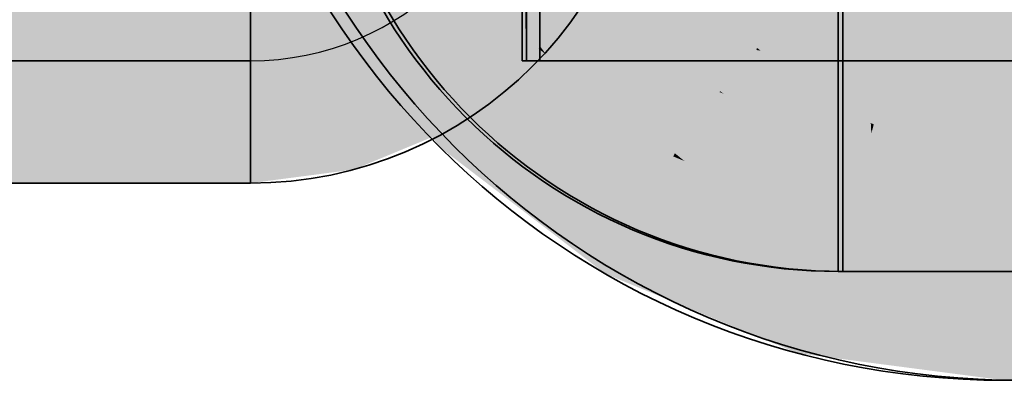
# Model space of a CAD drawing. Extents: x -459 to 541, y -543 to 550.
# Tile 225 of 256: x -101.682 to -98.973, y 241.343 to 242.336. Entities that reach past the tile are written whole.
import ezdxf
from ezdxf.lldxf.tags import DXFTag

# ---------------------------------------------------------------- set-up
doc = ezdxf.new("R2010")
doc.units = 0
doc.layers.get('0').update_dxf_attribs({"lineweight": 35})
doc.layers.add('0-Shading', color=7, linetype='Continuous', lineweight=35)
for name, color, linetype, lineweight, true_color in [('H_Ruecklauf', 5, 'Continuous', 35, 0x0000ff), ('H_Vorlauf', 1, 'Continuous', 35, 0xff0000), ('Rohrleitung', 1, 'Continuous', 35, 0xff0000), ('Rohrleitung-Shading', 1, 'Continuous', 35, 0xff0000)]:
    doc.layers.add(name, color=color, linetype=linetype, lineweight=lineweight, true_color=true_color)
tags = doc.linetypes.add('STRICHPUNKT2', pattern=[12.7, 6.35, -3.175, 0, -3.175]).pattern_tags.tags
tags[10:11] = [DXFTag(74, 4), DXFTag(75, 0), DXFTag(340, '0'), DXFTag(46, 0.0), DXFTag(50, 0.0), DXFTag(44, 0.0), DXFTag(45, 0.0)]
tags[8:9] = [DXFTag(74, 4), DXFTag(75, 0), DXFTag(340, '0'), DXFTag(46, 0.0), DXFTag(50, 0.0), DXFTag(44, 0.0), DXFTag(45, 0.0)]
tags[6:7] = [DXFTag(74, 4), DXFTag(75, 0), DXFTag(340, '0'), DXFTag(46, 0.0), DXFTag(50, 0.0), DXFTag(44, 0.0), DXFTag(45, 0.0)]
tags[4:5] = [DXFTag(74, 4), DXFTag(75, 0), DXFTag(340, '0'), DXFTag(46, 0.0), DXFTag(50, 0.0), DXFTag(44, 0.0), DXFTag(45, 0.0)]

# ---------------------------------------------------------------- blocks, each defined once
blk = doc.blocks.new('Shading-A07ALAKV1N', base_point=(152.5692, 260.2956))
at = {"layer": '0-Shading', "color": 172, "true_color": 0x0000e4}
for points in [[(-100.5215, 242.617), (-100.3196, 242.3537), (-100.4683, 242.6251), (-100.2146, 242.296)], [(-100.2542, 242.2562), (-100.2489, 242.2615), (-100.6108, 242.5139), (-100.3196, 242.3537)], [(-100.6108, 242.5139), (-100.3432, 242.1669), (-100.2542, 242.2562)], [(-100.2489, 242.2615), (-100.2146, 242.296), (-100.3196, 242.3537)], [(-100.2336, 242.2404), (-100.2146, 242.296), (-100.2489, 242.2615)], [(-100.2336, 242.2404), (-99.9779, 242.0441), (-100.2146, 242.296), (-99.8505, 242.0176)], [(-100.2593, 242.1027), (-99.9779, 242.0441), (-100.3432, 242.1669), (-100.2542, 242.2562)], [(-100.2542, 242.2562), (-100.2336, 242.2404), (-100.2489, 242.2615)], [(-99.8838, 241.9597), (-99.879, 241.9682), (-100.2593, 242.1027), (-99.9779, 242.0441)], [(-100.2593, 242.1027), (-99.9414, 241.8596), (-99.8838, 241.9597)], [(-99.879, 241.9682), (-99.8505, 242.0176), (-99.9779, 242.0441)], [(-99.8527, 241.9468), (-99.8505, 242.0176), (-99.879, 241.9682)], [(-99.8527, 241.9468), (-99.5663, 241.8281), (-99.8505, 242.0176), (-99.4269, 241.8426)], [(-99.8048, 241.8032), (-99.5663, 241.8281), (-99.9414, 241.8596), (-99.8838, 241.9597)], [(-99.8838, 241.9597), (-99.8527, 241.9468), (-99.879, 241.9682)], [(-99.4472, 241.7666), (-99.4443, 241.7776), (-99.8048, 241.8032), (-99.5663, 241.8281)], [(-99.4443, 241.7776), (-99.4269, 241.8426), (-99.5663, 241.8281)], [(-98.9725, 241.7041), (-98.9725, 241.783), (-99.4443, 241.7776), (-99.4269, 241.8426)], [(-99.8048, 241.8032), (-99.474, 241.6665), (-99.4472, 241.7666)], [(-99.4472, 241.7666), (-99.474, 241.6665), (-98.9725, 241.7041), (-98.9725, 241.6007)], [(-99.4443, 241.7776), (-99.4472, 241.7666), (-99.4085, 241.7615)], [(-98.9725, 241.7041), (-99.4443, 241.7776), (-99.4085, 241.7615)], [(-95.2704, 241.783), (-98.9725, 241.783), (-95.2061, 241.6819), (-98.2666, 241.6007)], [(-98.2666, 241.6007), (-98.9725, 241.783), (-98.9725, 241.7041)], [(-98.9725, 241.7041), (-98.9725, 241.6007), (-98.2666, 241.6007)]]:
    blk.add_solid(points, dxfattribs=at)
at = {"layer": '0-Shading', "color": 5, "true_color": 0x0000f5}
for points in [[(-100.2146, 242.296), (-100.4214, 242.6254), (-100.4683, 242.6251)], [(-100.2146, 242.296), (-100.0648, 242.4464), (-100.4214, 242.6254), (-100.0682, 242.4507)], [(-100.0648, 242.4464), (-100.2146, 242.296), (-99.7446, 242.2015), (-99.8505, 242.0176)], [(-99.7446, 242.2015), (-99.8505, 242.0176), (-99.3721, 242.0477), (-99.4269, 241.8426)], [(-99.3721, 242.0477), (-99.4269, 241.8426), (-98.9725, 241.9952), (-98.9725, 241.783)], [(-95.2704, 241.783), (-98.9725, 241.9952), (-98.9725, 241.783)], [(-95.2704, 241.783), (-95.3267, 241.9824), (-98.9725, 241.9952), (-95.4073, 241.9952)]]:
    blk.add_solid(points, dxfattribs=at)
at = {"layer": '0-Shading', "color": 5, "true_color": 0x0000fa}
for points in [[(-100.2902, 242.3253), (-100.2719, 242.6067), (-100.4342, 242.513)], [(-100.2902, 242.3253), (-100.0448, 242.4778), (-100.2719, 242.6067), (-100.0884, 242.5345)], [(-99.4297, 242.2603), (-99.4297, 242.513), (-99.6306, 242.343), (-99.5798, 242.5327)], [(-99.4297, 242.513), (-99.3362, 242.223), (-98.5145, 242.513), (-98.6067, 242.2822)], [(-99.3362, 242.223), (-99.4297, 242.513), (-99.4297, 242.2603)], [(-100.0448, 242.4778), (-100.2902, 242.3253), (-100.2062, 242.3164)], [(-99.8981, 242.2815), (-99.88, 242.3129), (-100.2062, 242.3164), (-100.0448, 242.4778)], [(-99.88, 242.3129), (-99.8647, 242.3395), (-100.0448, 242.4778)], [(-99.631, 242.3416), (-99.8186, 242.4193), (-99.6533, 242.2584), (-99.8342, 242.3923)], [(-99.8342, 242.3923), (-99.8647, 242.3395), (-99.6533, 242.2584), (-99.6548, 242.2526)], [(-99.655, 242.2518), (-99.6548, 242.2526), (-99.88, 242.3129), (-99.8647, 242.3395)], [(-99.4297, 242.2603), (-99.631, 242.3416), (-99.643, 242.251), (-99.6533, 242.2584)], [(-99.4297, 242.2603), (-99.6306, 242.343), (-99.6259, 242.3395)], [(-100.2902, 242.3253), (-100.2499, 242.2727), (-100.2062, 242.3164)], [(-100.2062, 242.3164), (-100.2499, 242.2727), (-99.8981, 242.2815), (-100.0097, 242.0884)], [(-99.88, 242.3129), (-99.8981, 242.2815), (-99.8279, 242.2729)], [(-99.655, 242.2518), (-99.88, 242.3129), (-99.8279, 242.2729)], [(-99.8981, 242.2815), (-100.0097, 242.0884), (-99.655, 242.2518), (-99.7299, 241.9725)], [(-98.6067, 242.2822), (-99.3362, 242.223), (-98.6303, 242.223)], [(-99.6548, 242.2526), (-99.7299, 241.9725), (-99.4297, 242.223), (-99.4297, 241.933)], [(-99.6533, 242.2584), (-99.6548, 242.2526), (-99.643, 242.251)], [(-99.4297, 242.2603), (-99.643, 242.251), (-99.4297, 242.223)], [(-99.4297, 242.2603), (-99.4297, 242.223), (-99.3362, 242.223)], [(-99.3362, 242.223), (-99.4297, 242.223), (-99.2901, 242.2031), (-99.4297, 242.2222)], [(-98.6742, 242.1191), (-99.4297, 242.2222), (-98.6978, 241.933), (-99.4297, 241.933)], [(-98.6303, 242.223), (-99.3362, 242.223), (-99.1461, 242.2043), (-99.3193, 242.2157)], [(-99.3193, 242.2157), (-99.2901, 242.2031), (-99.1461, 242.2043)], [(-98.6151, 242.111), (-98.6231, 242.1699), (-99.2901, 242.2031), (-99.1461, 242.2043)], [(-98.6303, 242.223), (-99.1461, 242.2043), (-98.6284, 242.2085)], [(-98.6231, 242.1699), (-98.6284, 242.2085), (-99.1461, 242.2043)]]:
    blk.add_solid(points, dxfattribs=at)
at = {"layer": '0-Shading', "color": 172, "true_color": 0x0000cc}
for points in [[(-100.5379, 242.1924), (-100.6718, 242.5558), (-100.7729, 242.4971)], [(-100.5379, 242.1924), (-100.3432, 242.1669), (-100.6718, 242.5558), (-100.6108, 242.5139)], [(-100.3432, 242.1669), (-100.5379, 242.1924), (-100.3686, 242.1413)], [(-100.5379, 242.1924), (-100.4419, 242.0678), (-100.3686, 242.1413)], [(-100.2593, 242.1027), (-100.3432, 242.1669), (-100.3686, 242.1413)], [(-100.1185, 241.8205), (-100.3686, 242.1413), (-100.4419, 242.0678)], [(-100.1185, 241.8205), (-99.9414, 241.8596), (-100.3686, 242.1413), (-100.2593, 242.1027)], [(-99.9414, 241.8596), (-100.1185, 241.8205), (-99.9666, 241.8158)], [(-99.8048, 241.8032), (-99.9414, 241.8596), (-99.9666, 241.8158)], [(-100.1185, 241.8205), (-100.0112, 241.7384), (-99.9666, 241.8158)], [(-99.474, 241.6665), (-99.8048, 241.8032), (-100.0112, 241.7384), (-99.9666, 241.8158)], [(-99.474, 241.6665), (-100.0112, 241.7384), (-99.5101, 241.5314)], [(-99.474, 241.6665), (-99.5101, 241.5314), (-98.9725, 241.6007), (-98.9725, 241.4609)]]:
    blk.add_solid(points, dxfattribs=at)
at = {"layer": '0-Shading', "color": 174, "true_color": 0x0000af}
for points in [[(-100.5379, 242.1924), (-100.7729, 242.4971), (-100.6657, 242.2153), (-100.8489, 242.453)], [(-100.4419, 242.0678), (-100.5379, 242.1924), (-100.5039, 242.0055), (-100.6657, 242.2153)], [(-100.1185, 241.8205), (-100.4419, 242.0678), (-100.2477, 241.8096), (-100.5039, 242.0055)], [(-100.0112, 241.7384), (-100.1185, 241.8205), (-100.055, 241.6622), (-100.2477, 241.8096)], [(-100.0112, 241.7384), (-100.055, 241.6622), (-99.5101, 241.5314), (-99.5328, 241.4465)], [(-99.5101, 241.5314), (-99.5328, 241.4465), (-98.9725, 241.4609), (-98.9725, 241.3729)]]:
    blk.add_solid(points, dxfattribs=at)
at = {"layer": '0-Shading', "color": 172, "true_color": 0x0000d9}
for points in [[(-100.2902, 242.3253), (-100.4342, 242.513), (-100.5615, 242.333), (-100.6181, 242.4068)], [(-100.2499, 242.2727), (-100.2902, 242.3253), (-100.4, 242.1226), (-100.5615, 242.333)], [(-100.2499, 242.2727), (-100.4, 242.1226), (-100.0097, 242.0884), (-100.1158, 241.9045)], [(-100.0097, 242.0884), (-100.1158, 241.9045), (-99.7299, 241.9725), (-99.7848, 241.7674)], [(-99.7299, 241.9725), (-99.7848, 241.7674), (-99.4297, 241.933), (-99.4297, 241.7207)], [(-98.6978, 241.933), (-99.4297, 241.933), (-98.5579, 241.7207), (-99.4297, 241.7207)]]:
    blk.add_solid(points, dxfattribs=at)
at = {"layer": '0-Shading', "color": 174, "true_color": 0x000090}
for points in [[(-100.6657, 242.2153), (-100.8489, 242.453), (-100.6844, 242.1909), (-100.8749, 242.4379)], [(-100.5039, 242.0055), (-100.6657, 242.2153), (-100.5251, 241.9842), (-100.6844, 242.1909)], [(-100.2477, 241.8096), (-100.5039, 242.0055), (-100.2595, 241.7811), (-100.5251, 241.9842)], [(-100.055, 241.6622), (-100.2477, 241.8096), (-100.07, 241.6362), (-100.2595, 241.7811)], [(-100.055, 241.6622), (-100.07, 241.6362), (-99.5328, 241.4465), (-99.5405, 241.4175)], [(-99.5328, 241.4465), (-99.5405, 241.4175), (-98.9725, 241.3729), (-98.9725, 241.343)], [(-96.9311, 241.3729), (-98.9725, 241.3729), (-96.9311, 241.343), (-98.9725, 241.343)]]:
    blk.add_solid(points, dxfattribs=at)
at = {"layer": '0-Shading', "color": 5, "true_color": 0x0000fd}
for points in [[(-100.0648, 242.4464), (-99.7446, 242.2015), (-100.0543, 242.4452), (-99.678, 242.3172)], [(-99.678, 242.3172), (-99.6397, 242.3839), (-100.0543, 242.4452), (-99.9889, 242.4381)], [(-98.9725, 242.4507), (-99.2693, 242.4326), (-98.9725, 242.223), (-99.3133, 242.2677)], [(-98.8673, 242.4507), (-98.9725, 242.4507), (-97.043, 242.223), (-98.9725, 242.223)], [(-99.3133, 242.2677), (-99.2693, 242.4326), (-99.5811, 242.3783)], [(-99.379, 242.2576), (-99.6397, 242.3839), (-99.678, 242.3172)], [(-99.379, 242.2576), (-99.3133, 242.2677), (-99.6397, 242.3839), (-99.5811, 242.3783)], [(-99.7446, 242.2015), (-99.379, 242.2576), (-99.678, 242.3172)], [(-99.3721, 242.0477), (-99.3192, 242.2457), (-99.7446, 242.2015), (-99.379, 242.2576)], [(-99.3192, 242.2457), (-99.3133, 242.2677), (-99.379, 242.2576)], [(-98.9725, 242.223), (-99.3133, 242.2677), (-99.3192, 242.2457)], [(-98.9725, 242.223), (-99.3192, 242.2457), (-98.9725, 241.9952), (-99.3721, 242.0477)], [(-97.043, 242.223), (-98.9725, 242.223), (-95.4073, 241.9952), (-98.9725, 241.9952)]]:
    blk.add_solid(points, dxfattribs=at)
at = {"layer": '0-Shading', "color": 174, "true_color": 0x0000a0}
for points in [[(-100.5615, 242.333), (-100.6181, 242.4068), (-100.6369, 242.3048), (-100.6854, 242.368)], [(-100.455, 242.0677), (-100.4, 242.1226), (-100.6008, 242.3183), (-100.5615, 242.333)], [(-100.6008, 242.3183), (-100.6369, 242.3048), (-100.6208, 242.2837)], [(-100.455, 242.0677), (-100.6008, 242.3183), (-100.6208, 242.2837)], [(-100.4, 242.1226), (-100.455, 242.0677), (-100.1158, 241.9045), (-100.1547, 241.8372)], [(-100.1158, 241.9045), (-100.1547, 241.8372), (-99.7848, 241.7674), (-99.8049, 241.6924)], [(-99.7848, 241.7674), (-99.8049, 241.6924), (-99.4297, 241.7207), (-99.4297, 241.643)], [(-98.5579, 241.7207), (-99.4297, 241.7207), (-98.2788, 241.643), (-99.4297, 241.643)]]:
    blk.add_solid(points, dxfattribs=at)
at = {"layer": '0-Shading', "color": 172, "true_color": 0x0000cd}
blk.add_solid([(-98.2666, 241.6007), (-98.9725, 241.6007), (-97.3866, 241.4609), (-98.9725, 241.4609)], dxfattribs=at)
at = {"layer": '0-Shading', "color": 174, "true_color": 0x0000b0}
blk.add_solid([(-97.3866, 241.4609), (-98.9725, 241.4609), (-96.9311, 241.3729), (-98.9725, 241.3729)], dxfattribs=at)
blk = doc.blocks.new('Shading-A07ALAKX1N', base_point=(152.5493, 262.2348))
at = {"layer": '0-Shading', "color": 1, "true_color": 0xf50000}
for points in [[(-100.2715, 242.7691), (-100.4553, 242.663), (-100.0256, 242.4485), (-100.1756, 242.2984)], [(-100.0256, 242.4485), (-100.1756, 242.2984), (-99.705, 242.2026), (-99.8111, 242.0188)], [(-99.34, 242.0514), (-99.705, 242.2026), (-99.3866, 241.8429), (-99.8111, 242.0188)], [(-99.34, 242.0514), (-99.3866, 241.8429), (-99.3385, 242.0225)], [(-99.3317, 242.0479), (-99.34, 242.0514), (-99.3385, 242.0225)], [(-99.3284, 241.8353), (-99.3317, 242.0479), (-99.3385, 242.0225)], [(-99.3284, 241.8353), (-99.2453, 241.8687), (-99.3317, 242.0479), (-99.2551, 242.0379)], [(-99.2453, 241.8687), (-98.9311, 241.9952), (-99.2551, 242.0379)], [(-99.3385, 242.0225), (-99.3866, 241.8429), (-99.3284, 241.8353)], [(-98.9311, 241.783), (-98.9311, 241.9952), (-99.2427, 241.824), (-99.2453, 241.8687)], [(-99.2453, 241.8687), (-99.3284, 241.8353), (-99.2427, 241.824)]]:
    blk.add_solid(points, dxfattribs=at)
at = {"layer": '0-Shading', "color": 12, "true_color": 0xe40000}
for points in [[(-100.4553, 242.663), (-100.6132, 242.5718), (-100.1756, 242.2984), (-100.3045, 242.1696)], [(-100.1756, 242.2984), (-100.3045, 242.1696), (-99.8111, 242.0188), (-99.9022, 241.8609)], [(-99.8111, 242.0188), (-99.9022, 241.8609), (-99.3866, 241.8429), (-99.4338, 241.6669)], [(-99.3284, 241.8353), (-99.3866, 241.8429), (-99.31, 241.6506), (-99.4338, 241.6669)], [(-98.9311, 241.783), (-99.3284, 241.8353), (-98.9311, 241.6007), (-99.31, 241.6506)]]:
    blk.add_solid(points, dxfattribs=at)
at = {"layer": '0-Shading', "color": 1, "true_color": 0xfd0000}
for points in [[(-99.6713, 242.4613), (-99.8645, 242.6096), (-99.705, 242.2026), (-100.0256, 242.4485)], [(-99.3439, 242.2974), (-99.4832, 242.5867), (-99.487, 242.3567)], [(-99.3439, 242.2974), (-99.34, 242.5402), (-99.4832, 242.5867), (-99.4772, 242.597)], [(-99.2728, 242.2679), (-99.34, 242.5402), (-99.3439, 242.2974)], [(-99.2728, 242.2679), (-99.2593, 242.3181), (-99.34, 242.5402), (-99.257, 242.5058)], [(-99.2593, 242.3181), (-99.2138, 242.4879), (-99.257, 242.5058)], [(-98.9311, 242.4507), (-99.2138, 242.4879), (-99.26, 242.2663), (-99.2593, 242.3181)], [(-99.6713, 242.4613), (-99.705, 242.2026), (-99.6634, 242.2746)], [(-99.5911, 242.3998), (-99.6713, 242.4613), (-99.6634, 242.2746)], [(-98.9311, 242.4507), (-99.26, 242.2663), (-98.9311, 242.223)], [(-99.487, 242.3567), (-99.5911, 242.3998), (-99.483, 242.1106), (-99.705, 242.2026)], [(-99.34, 242.0514), (-99.3439, 242.2974), (-99.483, 242.1106), (-99.487, 242.3567)], [(-99.2593, 242.3181), (-99.2728, 242.2679), (-99.26, 242.2663)], [(-99.2728, 242.2679), (-99.3439, 242.2974), (-99.3317, 242.0479), (-99.34, 242.0514)], [(-99.26, 242.2663), (-99.2728, 242.2679), (-99.2551, 242.0379), (-99.3317, 242.0479)], [(-98.9311, 242.223), (-99.26, 242.2663), (-98.9311, 241.9952), (-99.2551, 242.0379)]]:
    blk.add_solid(points, dxfattribs=at)
at = {"layer": '0-Shading', "color": 12, "true_color": 0xcc0000}
for points in [[(-100.6132, 242.5718), (-100.7343, 242.5019), (-100.3045, 242.1696), (-100.4034, 242.0707)], [(-100.3045, 242.1696), (-100.4034, 242.0707), (-99.9022, 241.8609), (-99.9722, 241.7398)], [(-99.9022, 241.8609), (-99.9722, 241.7398), (-99.4338, 241.6669), (-99.47, 241.5318)], [(-99.4338, 241.6669), (-99.47, 241.5318), (-98.9311, 241.6007), (-98.9311, 241.4609)]]:
    blk.add_solid(points, dxfattribs=at)
at = {"layer": '0-Shading', "color": 1, "true_color": 0xfa0000}
for points in [[(-99.5674, 242.5327), (-99.6425, 242.2526), (-99.4173, 242.513), (-99.4173, 242.223)], [(-99.7723, 242.4781), (-99.8523, 242.3395), (-99.5747, 242.5054), (-99.6425, 242.2526)], [(-96.7145, 242.513), (-99.4173, 242.513), (-96.8303, 242.223), (-99.4173, 242.223)], [(-100.0815, 242.3926), (-99.9014, 242.2545), (-100.0325, 242.4778), (-99.8523, 242.3395)], [(-100.1947, 242.3156), (-100.1019, 242.4083), (-100.3031, 242.3582), (-100.1344, 242.4328)], [(-99.9282, 242.2081), (-99.9014, 242.2545), (-100.1947, 242.3156), (-100.1019, 242.4083)], [(-100.3031, 242.3582), (-100.2375, 242.2727), (-100.1947, 242.3156)], [(-99.7543, 242.1393), (-99.6425, 242.2526), (-99.9014, 242.2545), (-99.8523, 242.3395)], [(-100.1947, 242.3156), (-100.2375, 242.2727), (-99.9282, 242.2081), (-99.9973, 242.0884)], [(-99.9282, 242.2081), (-99.7566, 242.137), (-99.9014, 242.2545), (-99.7543, 242.1393)], [(-99.7455, 242.1324), (-99.6817, 242.106), (-99.7543, 242.1393), (-99.6425, 242.2526)], [(-99.4173, 241.9936), (-99.4173, 242.223), (-99.6817, 242.106), (-99.6425, 242.2526)], [(-99.8605, 242.0317), (-99.7566, 242.137), (-99.9973, 242.0884), (-99.9282, 242.2081)], [(-99.4173, 242.223), (-99.4173, 241.9936), (-97.4752, 242.0951)], [(-96.8303, 242.223), (-99.4173, 242.223), (-96.8176, 242.1295), (-97.4752, 242.0951)], [(-99.7067, 242.013), (-99.6817, 242.106), (-99.8605, 242.0317), (-99.7566, 242.137)], [(-99.7566, 242.137), (-99.7455, 242.1324), (-99.7543, 242.1393)], [(-99.4173, 241.9749), (-99.4173, 241.9936), (-99.7067, 242.013), (-99.6817, 242.106)], [(-97.4752, 242.0951), (-99.4173, 241.9936), (-96.8416, 242.0534), (-99.1103, 241.933)], [(-96.7908, 241.933), (-96.8069, 242.0511), (-99.1103, 241.933), (-96.8416, 242.0534)], [(-99.8605, 242.0317), (-99.7175, 241.9725), (-99.7067, 242.013)], [(-99.7067, 242.013), (-99.7175, 241.9725), (-99.4173, 241.9749), (-99.4173, 241.933)], [(-99.1103, 241.933), (-99.4173, 241.9936), (-99.3536, 241.9662)], [(-99.4173, 241.9936), (-99.4173, 241.9749), (-99.3536, 241.9662)], [(-99.4173, 241.9749), (-99.4173, 241.933), (-99.1103, 241.933)]]:
    blk.add_solid(points, dxfattribs=at)
at = {"layer": '0-Shading', "color": 14, "true_color": 0xaf0000}
for points in [[(-100.7343, 242.5019), (-100.8104, 242.4579), (-100.4034, 242.0707), (-100.4655, 242.0085)], [(-100.4034, 242.0707), (-100.4655, 242.0085), (-99.9722, 241.7398), (-100.0161, 241.6637)], [(-99.9722, 241.7398), (-100.0161, 241.6637), (-99.47, 241.5318), (-99.4928, 241.4469)], [(-99.47, 241.5318), (-99.4928, 241.4469), (-98.9311, 241.4609), (-98.9311, 241.3729)]]:
    blk.add_solid(points, dxfattribs=at)
at = {"layer": '0-Shading', "color": 14, "true_color": 0x900000}
for points in [[(-100.8104, 242.4579), (-100.8364, 242.443), (-100.4655, 242.0085), (-100.4867, 241.9873)], [(-100.4655, 242.0085), (-100.4867, 241.9873), (-100.0161, 241.6637), (-100.0311, 241.6377)], [(-100.0161, 241.6637), (-100.0311, 241.6377), (-99.4928, 241.4469), (-99.5005, 241.4179)], [(-99.4928, 241.4469), (-99.5005, 241.4179), (-98.9311, 241.3729), (-98.9311, 241.343)]]:
    blk.add_solid(points, dxfattribs=at)
at = {"layer": '0-Shading', "color": 12, "true_color": 0xd90000}
for points in [[(-100.2375, 242.2727), (-100.3031, 242.3582), (-100.6057, 242.4068), (-100.5493, 242.4394)], [(-100.2375, 242.2727), (-100.6057, 242.4068), (-100.3876, 242.1226)], [(-99.9973, 242.0884), (-100.2375, 242.2727), (-100.3099, 242.0629), (-100.3876, 242.1226)], [(-99.9973, 242.0884), (-100.3099, 242.0629), (-100.0214, 242.0466)], [(-100.3099, 242.0629), (-100.1034, 241.9045), (-100.0214, 242.0466)], [(-99.8605, 242.0317), (-99.9973, 242.0884), (-100.0214, 242.0466)], [(-99.7175, 241.9725), (-99.8605, 242.0317), (-100.1034, 241.9045), (-100.0214, 242.0466)], [(-99.7175, 241.9725), (-100.1034, 241.9045), (-99.7725, 241.7674)], [(-99.7175, 241.9725), (-99.7725, 241.7674), (-99.4173, 241.933), (-99.4173, 241.7207)], [(-99.1103, 241.933), (-99.4173, 241.933), (-97.7101, 241.7207), (-99.4173, 241.7207)], [(-96.7908, 241.933), (-99.1103, 241.933), (-96.6065, 241.7207), (-97.7101, 241.7207)]]:
    blk.add_solid(points, dxfattribs=at)
at = {"layer": '0-Shading', "color": 14, "true_color": 0xa00000}
for points in [[(-100.6057, 242.4068), (-100.673, 242.368), (-100.3876, 242.1226), (-100.4426, 242.0677)], [(-100.3099, 242.0629), (-100.3876, 242.1226), (-100.4026, 242.037), (-100.4426, 242.0677)], [(-100.1034, 241.9045), (-100.3099, 242.0629), (-100.1423, 241.8372), (-100.4026, 242.037)], [(-100.1034, 241.9045), (-100.1423, 241.8372), (-99.7725, 241.7674), (-99.7926, 241.6924)], [(-99.7725, 241.7674), (-99.7926, 241.6924), (-99.4173, 241.7207), (-99.4173, 241.643)], [(-97.7101, 241.7207), (-99.4173, 241.7207), (-97.4098, 241.643), (-99.4173, 241.643)]]:
    blk.add_solid(points, dxfattribs=at)
blk = doc.blocks.new('Shading-A07ALAPR1N', base_point=(-99.969, 242.8405))
at = {"layer": 'Rohrleitung-Shading', "color": 12, "true_color": 0xd90000}
for points in [[(-100.302, 242.8712), (-100.2873, 242.983), (-100.6275, 242.9585), (-100.6243, 242.983)], [(-100.302, 242.8712), (-100.1187, 242.983), (-100.2873, 242.983)], [(-100.302, 242.8712), (-99.9877, 242.699), (-100.1187, 242.983), (-99.969, 242.8405)], [(-99.969, 242.8405), (-99.9503, 242.983), (-100.1187, 242.983)], [(-100.3132, 242.7863), (-100.302, 242.8712), (-100.6387, 242.8735), (-100.6275, 242.9585)], [(-100.3132, 242.7863), (-100.6387, 242.8735), (-100.3891, 242.603), (-100.681, 242.7715)], [(-100.288, 242.8633), (-100.302, 242.8712), (-100.2349, 242.7653), (-100.3132, 242.7863)], [(-99.9877, 242.699), (-100.302, 242.8712), (-100.0068, 242.7042)], [(-100.0068, 242.7042), (-100.288, 242.8633), (-100.2349, 242.7653)], [(-100.4052, 242.582), (-100.3891, 242.603), (-100.7482, 242.6839), (-100.681, 242.7715)], [(-100.2349, 242.7653), (-100.3132, 242.7863), (-100.2324, 242.6444), (-100.3891, 242.603)], [(-100.2349, 242.7653), (-100.1828, 242.6582), (-100.2066, 242.7577)], [(-100.2349, 242.7653), (-100.2324, 242.6444), (-100.1945, 242.6823)], [(-100.1828, 242.6582), (-100.1825, 242.6576), (-100.2066, 242.7577), (-100.0068, 242.7042)], [(-100.0068, 242.7042), (-100.1825, 242.6576), (-100.0727, 242.4938), (-100.1089, 242.5063)], [(-100.0068, 242.7042), (-100.0727, 242.4938), (-99.9896, 242.6943)], [(-99.9896, 242.6943), (-99.9877, 242.699), (-100.0068, 242.7042)], [(-100.6523, 242.588), (-100.7482, 242.6839), (-100.8238, 242.5959), (-100.8358, 242.6166)], [(-100.4052, 242.582), (-100.7482, 242.6839), (-100.6523, 242.588)], [(-100.1089, 242.5063), (-100.1825, 242.6576), (-100.3034, 242.5734), (-100.2324, 242.6444)], [(-100.2324, 242.6444), (-100.1825, 242.6576), (-100.1945, 242.6823)], [(-100.2324, 242.6444), (-100.3891, 242.603), (-100.3034, 242.5734)], [(-100.8238, 242.5959), (-100.8358, 242.6166), (-100.8767, 242.5997)], [(-100.9378, 242.5744), (-100.8953, 242.4158), (-100.8767, 242.5997), (-100.863, 242.4151)], [(-100.8767, 242.5997), (-100.863, 242.4151), (-100.8238, 242.5959), (-100.7175, 242.4118)], [(-100.8238, 242.5959), (-100.5099, 242.4456), (-100.6523, 242.588)], [(-100.8238, 242.5959), (-100.7175, 242.4118), (-100.5099, 242.4456), (-100.5479, 242.4164)], [(-100.5099, 242.4456), (-100.4052, 242.582), (-100.6523, 242.588)], [(-100.5099, 242.4456), (-100.44, 242.3757), (-100.4052, 242.582), (-100.3129, 242.323)], [(-100.3891, 242.603), (-100.4052, 242.582), (-100.3659, 242.5896), (-100.38, 242.5755)], [(-100.3334, 242.5634), (-100.4052, 242.582), (-100.281, 242.5225)], [(-100.281, 242.5225), (-100.4052, 242.582), (-100.2141, 242.2821), (-100.3129, 242.323)], [(-100.3891, 242.603), (-100.3161, 242.5608), (-100.3034, 242.5734)], [(-100.38, 242.5755), (-100.3178, 242.5594), (-100.3659, 242.5896), (-100.3161, 242.5608)], [(-100.8953, 242.4158), (-100.9378, 242.5744), (-101.0473, 242.4274), (-101.0473, 242.56)], [(-100.3104, 242.5575), (-100.3334, 242.5634), (-100.0973, 242.4345), (-100.281, 242.5225)], [(-100.3178, 242.5594), (-100.3104, 242.5575), (-100.3161, 242.5608)], [(-100.3161, 242.5608), (-100.1089, 242.5063), (-100.3034, 242.5734)], [(-100.3161, 242.5608), (-100.3104, 242.5575), (-100.1089, 242.5063), (-100.1074, 242.5031)], [(-100.0973, 242.4345), (-100.0727, 242.4938), (-100.3104, 242.5575)], [(-100.0973, 242.4345), (-100.281, 242.5225), (-100.124, 242.3996)], [(-100.281, 242.5225), (-100.2141, 242.2821), (-100.124, 242.3996)], [(-100.1074, 242.5031), (-100.0727, 242.4938), (-100.1089, 242.5063)], [(-100.44, 242.3757), (-100.5099, 242.4456), (-100.5479, 242.4164)], [(-101.0473, 242.223), (-100.8506, 242.2489), (-101.0473, 242.4274), (-100.8953, 242.4158)], [(-100.8953, 242.4158), (-100.8506, 242.2489), (-100.863, 242.4151)], [(-100.863, 242.4151), (-100.8506, 242.2489), (-100.7175, 242.4118), (-100.6673, 242.3248)], [(-100.7175, 242.4118), (-100.6673, 242.3248), (-100.5479, 242.4164)], [(-100.6673, 242.3248), (-100.64, 242.2775), (-100.5479, 242.4164), (-100.5347, 242.3134)], [(-100.5479, 242.4164), (-100.5347, 242.3134), (-100.44, 242.3757), (-100.4177, 242.3534)], [(-100.44, 242.3757), (-100.2716, 242.2073), (-100.3129, 242.323)], [(-100.5347, 242.3134), (-100.4988, 242.0329), (-100.4177, 242.3534), (-100.2716, 242.2073)], [(-100.64, 242.2775), (-100.6673, 242.3248), (-100.8472, 242.2361), (-100.8506, 242.2489)], [(-100.64, 242.2775), (-100.4988, 242.0329), (-100.5347, 242.3134)], [(-100.3129, 242.323), (-100.2716, 242.2073), (-100.2141, 242.2821)], [(-100.7634, 241.9233), (-100.4988, 242.0329), (-100.8472, 242.2361), (-100.64, 242.2775)], [(-100.8472, 242.2361), (-100.8506, 242.2489), (-101.0473, 242.223)], [(-101.0473, 241.886), (-100.7634, 241.9233), (-101.0473, 242.223), (-100.8472, 242.2361)]]:
    blk.add_solid(points, dxfattribs=at)
blk = doc.blocks.new('Shading-A07ALAPT1N', base_point=(-99.9566, 242.9349))
at = {"layer": 'Rohrleitung-Shading', "color": 12, "true_color": 0xd90000}
for points in [[(-100.3105, 242.8065), (-100.2873, 242.983), (-100.6387, 242.8735), (-100.6243, 242.983)], [(-100.3105, 242.8065), (-100.0416, 242.983), (-100.2873, 242.983)], [(-100.3105, 242.8065), (-99.985, 242.7192), (-100.0416, 242.983), (-99.9566, 242.9349)], [(-99.9566, 242.9349), (-99.9503, 242.983), (-100.0416, 242.983)], [(-100.3886, 242.8065), (-100.6387, 242.8735), (-100.6655, 242.8088)], [(-100.3105, 242.8065), (-100.6387, 242.8735), (-100.3886, 242.8065)], [(-100.3891, 242.603), (-100.6655, 242.8088), (-100.681, 242.7715)], [(-100.3891, 242.603), (-100.3132, 242.7863), (-100.6655, 242.8088), (-100.3886, 242.8065)], [(-100.3132, 242.7863), (-100.3105, 242.8065), (-100.3886, 242.8065)], [(-99.9877, 242.699), (-99.985, 242.7192), (-100.3132, 242.7863), (-100.3105, 242.8065)], [(-100.3891, 242.603), (-100.681, 242.7715), (-100.5099, 242.4456), (-100.7482, 242.6839)], [(-100.0453, 242.56), (-99.9877, 242.699), (-100.3891, 242.603), (-100.3132, 242.7863)], [(-100.5099, 242.4456), (-100.7482, 242.6839), (-100.6673, 242.3248), (-100.8358, 242.6166)], [(-100.6673, 242.3248), (-100.8358, 242.6166), (-100.8506, 242.2489), (-100.9378, 242.5744)], [(-100.1697, 242.4763), (-100.3891, 242.603), (-100.4177, 242.3534), (-100.5099, 242.4456)], [(-100.0453, 242.56), (-100.3891, 242.603), (-100.1697, 242.4763)], [(-100.8506, 242.2489), (-100.9378, 242.5744), (-101.0473, 242.223), (-101.0473, 242.56)], [(-100.0973, 242.4345), (-100.0453, 242.56), (-100.1697, 242.4763)], [(-100.2716, 242.2073), (-100.0973, 242.4345), (-100.4177, 242.3534), (-100.1697, 242.4763)], [(-100.4177, 242.3534), (-100.5099, 242.4456), (-100.64, 242.2775), (-100.6673, 242.3248)], [(-100.4988, 242.0329), (-100.2716, 242.2073), (-100.64, 242.2775), (-100.4177, 242.3534)], [(-100.64, 242.2775), (-100.6673, 242.3248), (-100.8472, 242.2361), (-100.8506, 242.2489)], [(-100.7634, 241.9233), (-100.4988, 242.0329), (-100.8472, 242.2361), (-100.64, 242.2775)], [(-100.8472, 242.2361), (-100.8506, 242.2489), (-101.0473, 242.223)], [(-101.0473, 241.886), (-100.7634, 241.9233), (-101.0473, 242.223), (-100.8472, 242.2361)]]:
    blk.add_solid(points, dxfattribs=at)
blk = doc.blocks.new('Shading-A07ALAPV1N', base_point=(-99.9543, 242.9522))
at = {"layer": 'Rohrleitung-Shading', "color": 12, "true_color": 0xd90000}
for points in [[(-100.2873, 242.983), (-100.6243, 242.983), (-100.3132, 242.7863), (-100.6387, 242.8735)], [(-99.9877, 242.699), (-100.2873, 242.983), (-100.3132, 242.7863)], [(-99.9877, 242.699), (-99.9543, 242.9522), (-100.2873, 242.983), (-100.0692, 242.983)], [(-99.9543, 242.9522), (-99.9503, 242.983), (-100.0692, 242.983)], [(-100.3132, 242.7863), (-100.6387, 242.8735), (-100.3891, 242.603), (-100.681, 242.7715)], [(-100.3891, 242.603), (-100.681, 242.7715), (-100.5099, 242.4456), (-100.7482, 242.6839)], [(-100.0453, 242.56), (-99.9877, 242.699), (-100.3891, 242.603), (-100.3132, 242.7863)], [(-100.5099, 242.4456), (-100.7482, 242.6839), (-100.6673, 242.3248), (-100.8358, 242.6166)], [(-100.6673, 242.3248), (-100.8358, 242.6166), (-100.8506, 242.2489), (-100.9378, 242.5744)], [(-100.4177, 242.3534), (-100.3419, 242.5757), (-100.5099, 242.4456), (-100.3891, 242.603)], [(-100.0453, 242.56), (-100.3891, 242.603), (-100.1697, 242.4763)], [(-100.8506, 242.2489), (-100.9378, 242.5744), (-101.0473, 242.223), (-101.0473, 242.56)], [(-100.4177, 242.3534), (-100.1697, 242.4763), (-100.3419, 242.5757)], [(-100.0973, 242.4345), (-100.0453, 242.56), (-100.1697, 242.4763)], [(-100.2716, 242.2073), (-100.0973, 242.4345), (-100.4177, 242.3534), (-100.1697, 242.4763)], [(-100.4177, 242.3534), (-100.5099, 242.4456), (-100.64, 242.2775), (-100.6673, 242.3248)], [(-100.4988, 242.0329), (-100.2716, 242.2073), (-100.64, 242.2775), (-100.4177, 242.3534)], [(-100.64, 242.2775), (-100.6673, 242.3248), (-100.8472, 242.2361), (-100.8506, 242.2489)], [(-100.7634, 241.9233), (-100.4988, 242.0329), (-100.8472, 242.2361), (-100.64, 242.2775)], [(-100.8472, 242.2361), (-100.8506, 242.2489), (-101.0473, 242.223)], [(-101.0473, 241.886), (-100.7634, 241.9233), (-101.0473, 242.223), (-100.8472, 242.2361)]]:
    blk.add_solid(points, dxfattribs=at)
blk = doc.blocks.new('Shading-A07ALAPX1N', base_point=(-101.0473, 242.4274))
at = {"layer": 'Rohrleitung-Shading', "color": 12, "true_color": 0xd90000}
for points in [[(-110.5273, 242.223), (-101.0473, 242.223), (-102.3244, 242.56), (-101.0473, 242.4274)], [(-101.0473, 241.886), (-101.0473, 242.223), (-110.5273, 241.886), (-110.5273, 242.223)]]:
    blk.add_solid(points, dxfattribs=at)
blk = doc.blocks.new('Shading-A07ALAQ11N', base_point=(-101.0473, 242.223))
at = {"layer": 'Rohrleitung-Shading', "color": 12, "true_color": 0xd90000}
for points in [[(-101.0473, 242.223), (-101.0473, 242.56), (-108.7273, 242.223), (-108.7273, 242.56)], [(-101.0473, 241.886), (-101.0473, 242.223), (-108.7273, 241.886), (-108.7273, 242.223)]]:
    blk.add_solid(points, dxfattribs=at)
blk = doc.blocks.new('Shading-A07ALAQ51N', base_point=(-101.0473, 242.223))
at = {"layer": 'Rohrleitung-Shading', "color": 12, "true_color": 0xd90000}
for points in [[(-101.0473, 242.223), (-101.0473, 242.56), (-106.9273, 242.223), (-106.9273, 242.56)], [(-101.0473, 241.886), (-101.0473, 242.223), (-106.9273, 241.886), (-106.9273, 242.223)]]:
    blk.add_solid(points, dxfattribs=at)
blk = doc.blocks.new('Shading-A07ALAQ91N', base_point=(-100.2873, 242.983))
at = {"layer": 'Rohrleitung-Shading', "color": 12, "true_color": 0xd90000}
for points in [[(-100.2873, 242.983), (-100.6243, 242.983), (-100.3132, 242.7863), (-100.6387, 242.8735)], [(-99.9503, 242.983), (-100.2873, 242.983), (-99.9877, 242.699), (-100.3132, 242.7863)], [(-100.3132, 242.7863), (-100.6387, 242.8735), (-100.3891, 242.603), (-100.681, 242.7715)], [(-100.3891, 242.603), (-100.681, 242.7715), (-100.5099, 242.4456), (-100.7482, 242.6839)], [(-99.9877, 242.699), (-100.3132, 242.7863), (-100.0973, 242.4345), (-100.3891, 242.603)], [(-100.5099, 242.4456), (-100.7482, 242.6839), (-100.6673, 242.3248), (-100.8358, 242.6166)], [(-100.6673, 242.3248), (-100.8358, 242.6166), (-100.8506, 242.2489), (-100.9378, 242.5744)], [(-100.0973, 242.4345), (-100.3891, 242.603), (-100.2716, 242.2073), (-100.5099, 242.4456)], [(-100.8506, 242.2489), (-100.9378, 242.5744), (-101.0473, 242.223), (-101.0473, 242.56)], [(-100.2716, 242.2073), (-100.5099, 242.4456), (-100.4988, 242.0329), (-100.6673, 242.3248)], [(-100.4988, 242.0329), (-100.6673, 242.3248), (-100.7634, 241.9233), (-100.8506, 242.2489)], [(-100.7634, 241.9233), (-100.8506, 242.2489), (-101.0473, 241.886), (-101.0473, 242.223)]]:
    blk.add_solid(points, dxfattribs=at)
blk = doc.blocks.new('Shading-A07ALAQB1N', base_point=(-105.1273, 242.56))
at = {"layer": 'Rohrleitung-Shading', "color": 12, "true_color": 0xd90000}
for points in [[(-105.1273, 242.56), (-105.1273, 242.223), (-101.0473, 242.56), (-101.0473, 242.223)], [(-105.1273, 242.223), (-105.1273, 241.886), (-101.0473, 242.223), (-101.0473, 241.886)]]:
    blk.add_solid(points, dxfattribs=at)
blk = doc.blocks.new('Rohrbogen-A07ALBU21N', base_point=(-101.0473, 241.886))
at = {"color": 0, "linetype": 'ByBlock', "lineweight": -2, "ltscale": 0.35}
for p, q in [((-99.9503, 242.983), (-100.6243, 242.983)), ((-101.0473, 241.886), (-101.0473, 242.56))]:
    blk.add_line(p, q, dxfattribs=at)
for major_axis in [(0, -0.423), (0, -1.097)]:
    blk.add_ellipse((-101.0473, 242.983), major_axis=major_axis, ratio=1, start_param=0, end_param=1.570796, dxfattribs=at)
at = {"color": 0, "linetype": 'STRICHPUNKT2', "lineweight": 25, "ltscale": 0.25}
blk.add_ellipse((-101.0473, 242.983), major_axis=(0, -0.76), ratio=1, start_param=0, end_param=1.570796, dxfattribs=at)
blk = doc.blocks.new('Rohrbogen-A07ALBUA1N', base_point=(-101.0473, 241.886))
at = {"color": 0, "linetype": 'ByBlock', "lineweight": -2, "ltscale": 0.35}
for p, q in [((-99.9503, 242.983), (-100.6243, 242.983)), ((-101.0473, 241.886), (-101.0473, 242.56))]:
    blk.add_line(p, q, dxfattribs=at)
for major_axis in [(0, -0.423), (0, -1.097)]:
    blk.add_ellipse((-101.0473, 242.983), major_axis=major_axis, ratio=1, start_param=0, end_param=1.570796, dxfattribs=at)
at = {"color": 0, "linetype": 'STRICHPUNKT2', "lineweight": 25, "ltscale": 0.25}
blk.add_ellipse((-101.0473, 242.983), major_axis=(0, -0.76), ratio=1, start_param=0, end_param=1.570796, dxfattribs=at)
blk = doc.blocks.new('Rohrbogen-A07ALBUC1N', base_point=(-101.0473, 241.886))
at = {"color": 0, "linetype": 'ByBlock', "lineweight": -2, "ltscale": 0.35}
for p, q in [((-99.9503, 242.983), (-100.6243, 242.983)), ((-101.0473, 241.886), (-101.0473, 242.56))]:
    blk.add_line(p, q, dxfattribs=at)
for major_axis in [(0, -0.423), (0, -1.097)]:
    blk.add_ellipse((-101.0473, 242.983), major_axis=major_axis, ratio=1, start_param=0, end_param=1.570796, dxfattribs=at)
at = {"color": 0, "linetype": 'STRICHPUNKT2', "lineweight": 25, "ltscale": 0.25}
blk.add_ellipse((-101.0473, 242.983), major_axis=(0, -0.76), ratio=1, start_param=0, end_param=1.570796, dxfattribs=at)
blk = doc.blocks.new('Rohrbogen-A07ALBUE1N', base_point=(-101.0473, 241.886))
at = {"color": 0, "linetype": 'ByBlock', "lineweight": -2, "ltscale": 0.35}
for p, q in [((-99.9503, 242.983), (-100.6243, 242.983)), ((-101.0473, 241.886), (-101.0473, 242.56))]:
    blk.add_line(p, q, dxfattribs=at)
for major_axis in [(0, -0.423), (0, -1.097)]:
    blk.add_ellipse((-101.0473, 242.983), major_axis=major_axis, ratio=1, start_param=0, end_param=1.570796, dxfattribs=at)
at = {"color": 0, "linetype": 'STRICHPUNKT2', "lineweight": 25, "ltscale": 0.25}
blk.add_ellipse((-101.0473, 242.983), major_axis=(0, -0.76), ratio=1, start_param=0, end_param=1.570796, dxfattribs=at)
blk = doc.blocks.new('Rohr - 1703-A07ALC1Q1N', base_point=(-100.2997, 242.223))
at = {"color": 0, "linetype": 'ByBlock', "lineweight": -2, "ltscale": 0.35}
for p, q in [((-100.2997, 242.223), (-100.2997, 379.2004)), ((-96.3672, 242.223), (-100.2997, 242.223))]:
    blk.add_line(p, q, dxfattribs=at)
blk = doc.blocks.new('Rohr - 1703-A07ALC1W1N', base_point=(-100.3714, 242.223))
at = {"color": 0, "linetype": 'ByBlock', "lineweight": -2, "ltscale": 0.35}
for p, q in [((-100.2873, 242.223), (-100.2917, 243.3319)), ((-91.9984, 242.223), (-100.2873, 242.223))]:
    blk.add_line(p, q, dxfattribs=at)
blk = doc.blocks.new('Rohr - 1703-A07ALC1Y1N', base_point=(-100.2511, 242.223))
at = {"color": 0, "linetype": 'ByBlock', "lineweight": -2, "ltscale": 0.35}
for p, q in [((-100.2511, 264.2181), (-100.2511, 242.223)), ((-100.2511, 242.223), (-89.9984, 242.223))]:
    blk.add_line(p, q, dxfattribs=at)
blk = doc.blocks.new('Rohr - 1703-A07ALC201N', base_point=(-100.2873, 242.223))
at = {"color": 0, "linetype": 'ByBlock', "lineweight": -2, "ltscale": 0.35}
for p, q in [((-100.2873, 242.223), (-100.2873, 377.8004)), ((-100.2511, 242.223), (-100.2873, 242.223)), ((-94.2481, 242.223), (-100.2511, 242.223))]:
    blk.add_line(p, q, dxfattribs=at)
blk = doc.blocks.new('Stahlrohr nach DIN 2448-A07ALC261N', base_point=(-105.1273, 241.886))
at = {"color": 0, "linetype": 'ByBlock', "lineweight": -2, "ltscale": 0.35}
for p, q in [((-101.0473, 242.3626), (-101.0473, 242.0834)), ((-101.0473, 242.0834), (-101.0473, 241.886)), ((-105.1273, 241.886), (-101.0473, 241.886))]:
    blk.add_line(p, q, dxfattribs=at)
at = {"color": 0, "linetype": 'STRICHPUNKT2', "lineweight": 25, "ltscale": 0.25}
blk.add_line((-101.0473, 242.223), (-105.1273, 242.223), dxfattribs=at)
blk = doc.blocks.new('Stahlrohr nach DIN 2448-A07ALC281N', base_point=(-106.9273, 241.886))
at = {"color": 0, "linetype": 'ByBlock', "lineweight": -2, "ltscale": 0.35}
for p, q in [((-101.0473, 242.0834), (-101.0473, 242.3626)), ((-101.0473, 241.886), (-101.0473, 242.0834)), ((-106.9273, 241.886), (-101.0473, 241.886))]:
    blk.add_line(p, q, dxfattribs=at)
at = {"color": 0, "linetype": 'STRICHPUNKT2', "lineweight": 25, "ltscale": 0.25}
blk.add_line((-106.9273, 242.223), (-101.0473, 242.223), dxfattribs=at)
blk = doc.blocks.new('Stahlrohr nach DIN 2448-A07ALC2A1N', base_point=(-108.7273, 241.886))
at = {"color": 0, "linetype": 'ByBlock', "lineweight": -2, "ltscale": 0.35}
for p, q in [((-101.0473, 242.0834), (-101.0473, 242.3626)), ((-101.0473, 241.886), (-101.0473, 242.0834)), ((-108.7273, 241.886), (-101.0473, 241.886))]:
    blk.add_line(p, q, dxfattribs=at)
at = {"color": 0, "linetype": 'STRICHPUNKT2', "lineweight": 25, "ltscale": 0.25}
blk.add_line((-108.7273, 242.223), (-101.0473, 242.223), dxfattribs=at)
blk = doc.blocks.new('Stahlrohr nach DIN 2448-A07ALC2C1N', base_point=(-110.5273, 241.886))
at = {"color": 0, "linetype": 'ByBlock', "lineweight": -2, "ltscale": 0.35}
for p, q in [((-101.0473, 242.0834), (-101.0473, 242.3626)), ((-101.0473, 241.886), (-101.0473, 242.0834)), ((-110.5273, 241.886), (-101.0473, 241.886))]:
    blk.add_line(p, q, dxfattribs=at)
at = {"color": 0, "linetype": 'STRICHPUNKT2', "lineweight": 25, "ltscale": 0.25}
blk.add_line((-110.5273, 242.223), (-101.0473, 242.223), dxfattribs=at)
blk = doc.blocks.new('Geometrie-A07ALC2E1N', base_point=(-101.2514, 241.343))
at = {"layer": 'H_Ruecklauf', "lineweight": -2}
for p, q in [((-99.4297, 242.803), (-99.4297, 241.643)), ((-99.4297, 242.4632), (-99.4297, 241.9827)), ((-99.4297, 241.9827), (-99.4297, 241.643)), ((-99.4297, 241.643), (-95.7672, 241.643))]:
    blk.add_line(p, q, dxfattribs=at)
for centre, major_axis, end_param in [((-98.9725, 243.543), (-2.2, -0.0088), 1.566817), ((-99.4297, 243.093), (-1.45, 0), 1.570796)]:
    blk.add_ellipse(centre, major_axis=major_axis, ratio=1, start_param=0, end_param=end_param, dxfattribs=at)
blk = doc.blocks.new('Geometrie-A07ALC2G1N', base_point=(-101.1311, 241.343))
at = {"layer": 'H_Vorlauf', "lineweight": -2}
for p, q in [((-99.4173, 242.803), (-99.4173, 241.643)), ((-99.4173, 242.4632), (-99.4173, 241.9827)), ((-99.4173, 241.9827), (-99.4173, 241.643)), ((-99.4173, 241.643), (-93.6481, 241.643))]:
    blk.add_line(p, q, dxfattribs=at)
for centre, major_axis in [((-98.9311, 243.543), (-2.2, 0)), ((-99.4173, 243.093), (-1.45, 0))]:
    blk.add_ellipse(centre, major_axis=major_axis, ratio=1, start_param=0, end_param=1.570796, dxfattribs=at)

msp = doc.modelspace()

# ---------------------------------------------------------------- block references
for name, p in [('Shading-A07ALAKV1N', (152.5692, 260.2956)), ('Shading-A07ALAKX1N', (152.5493, 262.2348))]:
    msp.add_blockref(name, p)
at = {"linetype": 'Continuous', "ltscale": 0.35}
for name, p in [('Geometrie-A07ALC2E1N', (-101.2514, 241.343)), ('Geometrie-A07ALC2G1N', (-101.1311, 241.343))]:
    msp.add_blockref(name, p, dxfattribs=at)
at = {"layer": 'H_Ruecklauf', "ltscale": 0.35}
for name, p in [('Rohr - 1703-A07ALC1Q1N', (-100.2997, 242.223)), ('Rohr - 1703-A07ALC1W1N', (-100.3714, 242.223))]:
    msp.add_blockref(name, p, dxfattribs=at)
at = {"layer": 'H_Vorlauf', "ltscale": 0.35}
for name, p in [('Rohr - 1703-A07ALC201N', (-100.2873, 242.223)), ('Rohr - 1703-A07ALC1Y1N', (-100.2511, 242.223))]:
    msp.add_blockref(name, p, dxfattribs=at)
at = {"layer": 'Rohrleitung'}
for name, p in [('Shading-A07ALAPR1N', (-99.969, 242.8405)), ('Shading-A07ALAPT1N', (-99.9566, 242.9349)), ('Shading-A07ALAPV1N', (-99.9543, 242.9522)), ('Shading-A07ALAQ91N', (-100.2873, 242.983)), ('Shading-A07ALAPX1N', (-101.0473, 242.4274)), ('Shading-A07ALAQ11N', (-101.0473, 242.223)), ('Shading-A07ALAQ51N', (-101.0473, 242.223)), ('Shading-A07ALAQB1N', (-105.1273, 242.56))]:
    msp.add_blockref(name, p, dxfattribs=at)
at = {"layer": 'Rohrleitung', "ltscale": 0.35}
for name, p in [('Rohrbogen-A07ALBU21N', (-101.0473, 241.886)), ('Rohrbogen-A07ALBUA1N', (-101.0473, 241.886)), ('Rohrbogen-A07ALBUC1N', (-101.0473, 241.886)), ('Rohrbogen-A07ALBUE1N', (-101.0473, 241.886)), ('Stahlrohr nach DIN 2448-A07ALC2C1N', (-110.5273, 241.886)), ('Stahlrohr nach DIN 2448-A07ALC2A1N', (-108.7273, 241.886)), ('Stahlrohr nach DIN 2448-A07ALC281N', (-106.9273, 241.886)), ('Stahlrohr nach DIN 2448-A07ALC261N', (-105.1273, 241.886))]:
    msp.add_blockref(name, p, dxfattribs=at)

doc.saveas('drawing.dxf')
